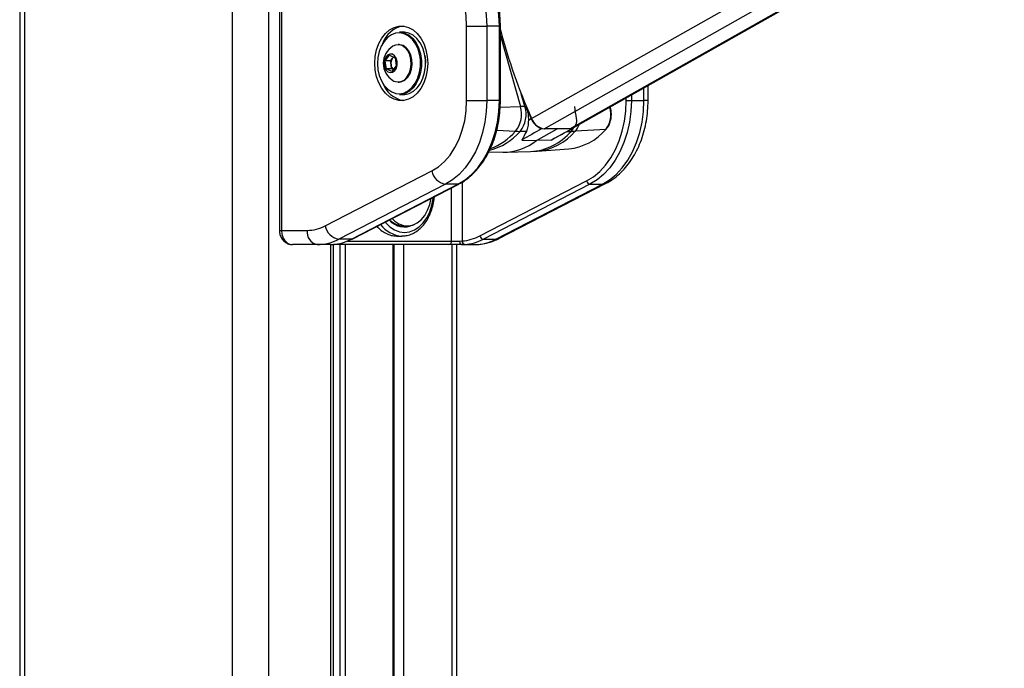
# Model space of a CAD drawing. Header units: millimetres. Extents: x 1591 to 17407, y 888 to 16227.
# Tile 62 of 78: x 12007 to 12560, y 5460 to 5824. Entities that reach past the tile are written whole.
import ezdxf

# ---------------------------------------------------------------- set-up
doc = ezdxf.new("R2010")
doc.units = ezdxf.units.MM

msp = doc.modelspace()

# ---------------------------------------------------------------- linework, layer by layer
at = {"color": 7, "linetype": 'Continuous', "lineweight": 25, "ltscale": 2}
for p, q in [((12006.58, 7229.05), (12006.58, 1481.05)), ((12317.87, 5763.62), (12560.35, 5900.55)), ((12152.66, 5870.11), (12152.66, 5706.11)), ((12153.83, 5870.11), (12153.83, 5706.11)), ((12257.96, 5820.92), (12269.28, 5820.92)), ((12257.96, 5778.98), (12257.96, 5820.92)), ((12269.28, 5820.92), (12269.28, 5778.98)), ((12276.35, 5820.92), (12269.28, 5820.92)), ((12276.35, 5778.98), (12276.35, 5820.92)), ((12276.93, 5778.98), (12276.93, 5820.92)), ((12222.46, 5817.45), (12220.2, 5817.45)), ((12219.92, 5810.45), (12219.38, 5810.45)), ((12212.15, 5801.4), (12214.59, 5804.47)), ((12214.59, 5804.47), (12217.69, 5803.03)), ((12212.82, 5796.87), (12212.15, 5801.4)), ((12215.09, 5801.4), (12212.15, 5801.4)), ((12215.09, 5801.4), (12216.31, 5802.93)), ((12215.42, 5799.13), (12215.09, 5801.4)), ((12215.76, 5796.87), (12215.42, 5799.13)), ((12218.35, 5798.51), (12215.92, 5795.43)), ((12216.31, 5802.93), (12216.74, 5803.47)), ((12217.69, 5803.03), (12218.35, 5798.51)), ((12215.92, 5795.43), (12212.82, 5796.87)), ((12215.76, 5796.87), (12212.82, 5796.87)), ((12216.71, 5796.43), (12215.76, 5796.87)), ((12219.38, 5789.45), (12219.92, 5789.45)), ((12360.01, 5778.98), (12360.01, 5787.41)), ((12220.2, 5782.45), (12222.46, 5782.45)), ((12257.96, 5778.98), (12269.28, 5778.98)), ((12276.35, 5778.98), (12269.28, 5778.98)), ((12347.76, 5778.98), (12350.59, 5778.98)), ((12350.59, 5778.98), (12357.66, 5778.98)), ((12291.31, 5775.69), (12290.71, 5775.69)), ((12338.84, 5775.06), (12338.74, 5775.4)), ((12292.67, 5768.01), (12294.25, 5768.92)), ((12291.57, 5761.65), (12288.03, 5761.72)), ((12297.32, 5756.64), (12308.84, 5763.15)), ((12300.17, 5763.27), (12300.65, 5763.26)), ((12316.04, 5763.15), (12301.65, 5763.15)), ((12307.45, 5757.84), (12317.7, 5763.52)), ((12317.13, 5763.27), (12317, 5763.27)), ((12336.2, 5762.85), (12319.09, 5761.82)), ((12289.01, 5756.83), (12297.32, 5756.64)), ((12305.51, 5756.83), (12297.32, 5756.64)), ((12270.37, 5750.22), (12278.25, 5750.02)), ((12279.59, 5750.02), (12293.91, 5750.38)), ((12293.93, 5750.42), (12297.71, 5750.64)), ((12297.71, 5750.57), (12315.35, 5751.87)), ((12178.45, 5708.64), (12238.42, 5739.51)), ((12246.01, 5732), (12186.04, 5701.13)), ((12193.11, 5701.13), (12253.08, 5732)), ((12193.54, 5701.23), (12253.51, 5732.1)), ((12253.08, 5732), (12246.01, 5732)), ((12265.46, 5703), (12325.43, 5733.88)), ((12327.33, 5732), (12267.36, 5701.13)), ((12274.43, 5701.13), (12334.4, 5732)), ((12276.15, 5701.53), (12336.13, 5732.4)), ((12327.33, 5732), (12334.4, 5732)), ((12153.83, 5706.11), (12168.29, 5706.11)), ((12222.48, 5708.61), (12224.53, 5708.61)), ((12193.11, 5701.13), (12186.04, 5701.13)), ((12218.73, 5702.91), (12221.56, 5702.91)), ((12222.09, 5702.92), (12221.56, 5702.91)), ((12249.49, 5700.11), (12254.17, 5700.11)), ((12254.17, 5700.11), (12255.44, 5700.16)), ((12267.36, 5701.13), (12274.43, 5701.13)), ((12173.95, 5698.11), (12159.93, 5698.11)), ((12181.33, 5698.11), (12173.95, 5698.11)), ((12181.33, 5698.11), (12182.68, 5698.17)), ((12182.99, 5186.93), (12182.99, 5698.11)), ((12247.93, 5698.11), (12183.1, 5698.11)), ((12217.23, 5199.67), (12217.23, 5698.11)), ((12254.95, 5698.11), (12247.93, 5698.11)), ((12252.39, 5193.18), (12252.39, 5698.11)), ((12256.92, 5698.17), (12254.95, 5698.11)), ((12254.95, 5698.11), (12262.33, 5698.11))]:
    msp.add_line(p, q, dxfattribs=at)
at = {"color": 8, "linetype": 'Continuous', "lineweight": 25, "ltscale": 2}
for p, q in [((12009.36, 7229.05), (12009.36, 1481.05)), ((12126.06, 7229.05), (12126.06, 1481.05)), ((12146.58, 7229.05), (12146.58, 1481.05)), ((12294.45, 5769.04), (12527.33, 5900.55)), ((12301.65, 5763.15), (12544.95, 5900.55)), ((12316.04, 5763.15), (12559.34, 5900.55)), ((12276.35, 5820.92), (12276.93, 5820.92)), ((12276.93, 5815.43), (12288.17, 5775.64)), ((12232.43, 5802.59), (12232.5, 5801.87)), ((12290.71, 5775.69), (12288.71, 5782.78)), ((12350.59, 5782.09), (12350.59, 5778.98)), ((12357.66, 5778.98), (12357.66, 5786.09)), ((12276.35, 5778.98), (12276.93, 5778.98)), ((12347.76, 5778.98), (12347.76, 5780.5)), ((12360.01, 5778.98), (12357.66, 5778.98)), ((12276.78, 5775.34), (12288.17, 5775.64)), ((12338.57, 5775.16), (12338.32, 5775.16)), ((12338.57, 5775.16), (12338.53, 5775.28)), ((12274.87, 5762.42), (12285.51, 5761.82)), ((12314.38, 5761.68), (12316.67, 5761.72)), ((12255.44, 5733.18), (12255.44, 5700.16)), ((12249.49, 5700.11), (12249.49, 5730.02)), ((12152.66, 5706.11), (12153.83, 5706.11)), ((12190.92, 5700.11), (12249.49, 5700.11)), ((12181.61, 5184.52), (12181.61, 5698.11)), ((12186.91, 5192.47), (12186.91, 5698.11)), ((12189.7, 5698.11), (12189.7, 5195.41)), ((12216.64, 5199.9), (12216.64, 5698.11)), ((12222.52, 5698.11), (12222.52, 5196.73)), ((12249.57, 5698.11), (12249.57, 5193.53))]:
    msp.add_line(p, q, dxfattribs=at)
at = {"color": 7, "linetype": 'Continuous', "lineweight": 25, "ltscale": 2, "flags": 128}
for points in [[(12237, 5870.73), (12241.32, 5869.81), (12245.53, 5868.15), (12249.56, 5865.76), (12253.35, 5862.69), (12256.84, 5858.99), (12259.99, 5854.7), (12262.73, 5849.9), (12265.04, 5844.65), (12266.87, 5839.04), (12268.2, 5833.16), (12269.01, 5827.09), (12269.28, 5820.92)], [(12276.35, 5820.92), (12276.08, 5827.09), (12275.27, 5833.16), (12273.94, 5839.04), (12272.11, 5844.65), (12269.8, 5849.9), (12267.06, 5854.7), (12263.91, 5858.99), (12260.42, 5862.69), (12256.63, 5865.76), (12252.6, 5868.15), (12248.39, 5869.81), (12244.07, 5870.73)], [(12257.96, 5820.92), (12257.69, 5826.57), (12256.89, 5832.11), (12255.56, 5837.45), (12253.74, 5842.49), (12251.46, 5847.14), (12248.76, 5851.32), (12245.68, 5854.94), (12242.29, 5857.94), (12238.64, 5860.27), (12234.81, 5861.89), (12230.85, 5862.76)], [(12206.34, 5799.95), (12206.6, 5803.81), (12207.35, 5807.54), (12208.57, 5811.01), (12210.22, 5814.1), (12212.24, 5816.71), (12214.57, 5818.75), (12217.13, 5820.15), (12219.82, 5820.86), (12222.56, 5820.86), (12225.26, 5820.15), (12227.81, 5818.75), (12230.14, 5816.71), (12232.17, 5814.1), (12233.82, 5811.01), (12235.04, 5807.54), (12235.79, 5803.81), (12236.04, 5799.95), (12235.79, 5796.09), (12235.04, 5792.36), (12233.82, 5788.9), (12232.17, 5785.8), (12230.14, 5783.19), (12227.81, 5781.15), (12225.26, 5779.75), (12222.56, 5779.04), (12219.82, 5779.04), (12217.13, 5779.75), (12214.57, 5781.15), (12212.24, 5783.19), (12210.22, 5785.8), (12208.57, 5788.9), (12207.35, 5792.36), (12206.6, 5796.09), (12206.34, 5799.95)], [(12227.5, 5813.27), (12227.24, 5813.56), (12225.15, 5815.37), (12222.85, 5816.54), (12220.43, 5817.04), (12217.99, 5816.83), (12215.63, 5815.94), (12213.44, 5814.39), (12211.52, 5812.25), (12209.94, 5809.6), (12208.77, 5806.56), (12208.06, 5803.25), (12207.83, 5799.81), (12208.1, 5796.37), (12208.85, 5793.08), (12210.05, 5790.06), (12211.66, 5787.46), (12213.61, 5785.36), (12215.81, 5783.87), (12218.19, 5783.03), (12220.63, 5782.88), (12223.05, 5783.43), (12225.34, 5784.66), (12227.4, 5786.52), (12229.16, 5788.92), (12230.54, 5791.78), (12231.49, 5794.97), (12231.85, 5797.17)], [(12220.2, 5817.45), (12220.73, 5817.43), (12223.2, 5816.93), (12225.56, 5815.73), (12227.69, 5813.88), (12229.52, 5811.46), (12230.97, 5808.57), (12231.98, 5805.33), (12232.43, 5802.59)], [(12234.76, 5801.87), (12234.24, 5805.33), (12233.23, 5808.57), (12231.79, 5811.46), (12229.96, 5813.88), (12227.82, 5815.73), (12225.47, 5816.93), (12222.99, 5817.43), (12222.46, 5817.45)], [(12226.65, 5802.09), (12226.01, 5804.68), (12224.92, 5806.94), (12223.45, 5808.73), (12221.7, 5809.92), (12219.8, 5810.43), (12217.87, 5810.23), (12216.44, 5809.59)], [(12227.19, 5802.09), (12226.55, 5804.68), (12225.46, 5806.94), (12223.99, 5808.73), (12222.24, 5809.92), (12220.34, 5810.43), (12219.92, 5810.45)], [(12218.89, 5801.02), (12218.37, 5802.81), (12217.43, 5804.2), (12216.19, 5805.03), (12214.83, 5805.17), (12213.53, 5804.6), (12212.46, 5803.41), (12211.76, 5801.75), (12211.54, 5799.84), (12211.82, 5797.95), (12212.56, 5796.33), (12213.67, 5795.2), (12214.99, 5794.71), (12216.34, 5794.93), (12217.55, 5795.83), (12218.45, 5797.28), (12218.91, 5799.09), (12218.89, 5801.02)], [(12234.44, 5804.33), (12234.77, 5801.82), (12234.84, 5799.95)], [(12216.81, 5803.44), (12216.6, 5803.26), (12216.31, 5802.93)], [(12216.44, 5790.31), (12217.06, 5789.98), (12218.96, 5789.47), (12220.9, 5789.67), (12222.73, 5790.58), (12224.33, 5792.12), (12225.59, 5794.2), (12226.43, 5796.67), (12226.79, 5799.36), (12226.65, 5802.09)], [(12219.92, 5789.45), (12221.43, 5789.67), (12223.26, 5790.58), (12224.86, 5792.12), (12226.13, 5794.2), (12226.97, 5796.67), (12227.33, 5799.36), (12227.19, 5802.09)], [(12232.5, 5801.87), (12232.52, 5798.33), (12232.04, 5794.85), (12231.07, 5791.59), (12229.66, 5788.66), (12227.86, 5786.2), (12225.74, 5784.3), (12223.4, 5783.05), (12220.93, 5782.48), (12220.2, 5782.45)], [(12222.46, 5782.45), (12223.2, 5782.48), (12225.67, 5783.05), (12228.01, 5784.3), (12230.12, 5786.2), (12231.92, 5788.66), (12233.33, 5791.59), (12234.3, 5794.85), (12234.79, 5798.33), (12234.76, 5801.87)], [(12238.42, 5739.51), (12242.1, 5741.82), (12245.53, 5744.81), (12248.64, 5748.43), (12251.38, 5752.61), (12253.69, 5757.28), (12255.53, 5762.35), (12256.87, 5767.72), (12257.69, 5773.3), (12257.96, 5778.98)], [(12269.28, 5778.98), (12269.01, 5772.89), (12268.23, 5766.88), (12266.93, 5761.06), (12265.14, 5755.51), (12262.88, 5750.3), (12260.19, 5745.52), (12257.12, 5741.25), (12253.69, 5737.53), (12249.97, 5734.43), (12246.01, 5732)], [(12253.08, 5732), (12257.04, 5734.43), (12260.76, 5737.53), (12264.19, 5741.25), (12267.27, 5745.52), (12269.95, 5750.3), (12272.21, 5755.51), (12274, 5761.06), (12275.3, 5766.88), (12276.08, 5772.89), (12276.35, 5778.98)], [(12325.43, 5733.88), (12329.23, 5736.21), (12332.8, 5739.19), (12336.09, 5742.75), (12339.05, 5746.86), (12341.63, 5751.45), (12343.79, 5756.45), (12345.51, 5761.78), (12346.76, 5767.37), (12347.51, 5773.13), (12347.76, 5778.98)], [(12350.59, 5778.98), (12350.33, 5772.89), (12349.54, 5766.88), (12348.24, 5761.06), (12346.45, 5755.51), (12344.2, 5750.3), (12341.51, 5745.52), (12338.43, 5741.25), (12335.01, 5737.53), (12331.29, 5734.43), (12327.33, 5732)], [(12334.4, 5732), (12338.36, 5734.43), (12342.08, 5737.53), (12345.5, 5741.25), (12348.58, 5745.52), (12351.27, 5750.3), (12353.53, 5755.51), (12355.32, 5761.06), (12356.61, 5766.88), (12357.4, 5772.89), (12357.66, 5778.98)], [(12216, 5712.79), (12217.49, 5711.34), (12219.86, 5709.76), (12222.4, 5708.84), (12225.01, 5708.62), (12227.61, 5709.1), (12230.1, 5710.27), (12232.39, 5712.09), (12234.39, 5714.48), (12236.03, 5717.37), (12237.26, 5720.64), (12238.03, 5724.12)], [(12193.11, 5701.13), (12193.38, 5701.16), (12193.54, 5701.23)], [(12254.95, 5698.11), (12254.8, 5698.15), (12254.65, 5698.26), (12254.52, 5698.45), (12254.4, 5698.7), (12254.3, 5699), (12254.23, 5699.34), (12254.19, 5699.72), (12254.17, 5700.11)]]:
    msp.add_lwpolyline(points, dxfattribs=at)
at = {"color": 8, "linetype": 'Continuous', "lineweight": 25, "ltscale": 2, "flags": 128}
for points in [[(12231.85, 5797.17), (12231.96, 5798.36), (12231.94, 5801.82)], [(12338.84, 5775.06), (12338.82, 5775.09), (12338.77, 5775.12), (12338.68, 5775.15), (12338.57, 5775.16)], [(12316.67, 5761.72), (12317.69, 5763.03), (12318.17, 5763.83)], [(12253.08, 5732), (12253.35, 5732.03), (12253.52, 5732.1)], [(12336.13, 5732.4), (12335.47, 5732.14), (12334.4, 5732)], [(12212.08, 5710.77), (12212.43, 5710.34), (12214.77, 5708.02), (12217.36, 5706.31), (12220.12, 5705.26), (12222.97, 5704.91), (12225.82, 5705.26), (12228.58, 5706.31), (12231.17, 5708.02), (12233.52, 5710.34), (12235.54, 5713.2), (12237.18, 5716.51), (12238.39, 5720.18), (12239.13, 5724.08), (12239.2, 5724.73)], [(12276.15, 5701.53), (12275.49, 5701.27), (12274.43, 5701.13)], [(12183.1, 5698.11), (12183.35, 5698.15), (12183.54, 5698.24)]]:
    msp.add_lwpolyline(points, dxfattribs=at)
at = {"color": 7, "linetype": 'Continuous', "lineweight": 25, "ltscale": 4}
for centre, radius, start, end in [((12224.77, 5806.24), 14.88, 99.761, 161.4575), ((12593.83, 5902.49), 327.78, 194.8007, 204.0256), ((12222.32, 5799.95), 11.29, 121.3887, 238.6113), ((12220.41, 5799.98), 5.06, 144.2077, 189.5686), ((12219.49, 5799.54), 4.08, 185.7074, 228.188), ((12225.38, 5794.37), 15.68, 200.2825, 258.499), ((12273.72, 5771.25), 15.1, 321.3456, 16.8993), ((12276.12, 5771.25), 15.26, 321.3456, 16.8993), ((12292.07, 5627.54), 148.15, 90.5238, 91.5088), ((12600.43, 5905.84), 335.4, 202.8328, 204.0933), ((12045.45, 5734.99), 276.34, 7.0532, 8.4697), ((12325.71, 5771.25), 13.44, 321.3456, 16.8993), ((12303.45, 5772.64), 9.93, 201.9688, 250.6998), ((12302.95, 5772.08), 9.02, 199.6937, 261.7291), ((12315, 5767.65), 4.87, 295.9713, 15.1254), ((12289.35, 5829.19), 67.48, 266.7424, 268.8833), ((12312.2, 5783.15), 31.43, 275.7373, 319.782), ((12316.09, 5766.8), 3.65, 269.1359, 299.2059), ((12315.52, 5821.06), 59.35, 271.1167, 273.4489), ((12336.2, 5763.23), 0.38, 270.5285, 315.8455), ((12278.62, 5779.75), 29.73, 269.2972, 308.9887), ((12247.59, 5741.18), 9.32, 190.3199, 260.2419), ((12327.72, 5734.29), 2.33, 190.3199, 260.2419), ((12222.93, 5719.16), 11.17, 220.1361, 298.2455), ((12222.82, 5720), 11.4, 224.0413, 268.2734), ((12175.36, 5705.11), 7.14, 171.9505, 258.5782), ((12168.17, 5728.23), 22.12, 270.3172, 297.6867), ((12187.62, 5710.31), 9.32, 190.3199, 260.2419), ((12173.8, 5724.45), 26.34, 270.3172, 297.6867), ((12180.78, 5724.71), 26.61, 274.0817, 297.5984), ((12247.68, 5699.92), 1.82, 277.8744, 6.1427), ((12257.29, 5699.98), 1.85, 174.4137, 258.6701), ((12253.62, 5725.64), 25.55, 274.0817, 297.5984), ((12255.03, 5724.71), 26.61, 274.0817, 297.5984), ((12262.19, 5724.45), 26.34, 270.3172, 297.6867), ((12267.75, 5703.42), 2.33, 190.3199, 260.2419)]:
    msp.add_arc(centre, radius, start, end, dxfattribs=at)
at = {"color": 8, "linetype": 'Continuous', "lineweight": 25, "ltscale": 4}
for centre, radius, start, end in [((12212.27, 5800.78), 19.7, 3.027, 39.3324), ((12310.15, 5769.72), 11.93, 318.5265, 339.6392), ((12262.43, 5783.91), 33.87, 284.503, 319.0856), ((12259.25, 5784.87), 34.94, 290.3545, 318.7205), ((12292.18, 5782.37), 32.03, 273.102, 319.8779), ((12294.49, 5782.62), 32.21, 275.7393, 319.7819), ((12222.32, 5718.55), 15.66, 215.4194, 267.2019)]:
    msp.add_arc(centre, radius, start, end, dxfattribs=at)
at = {"color": 7, "linetype": 'Continuous', "lineweight": 25, "ltscale": 4}
for centre, major_axis, ratio, start_param, end_param in [((28842.42, 15292.09), (16919.08, 9746.62), 0.000151, 2.930055, 2.933221), ((29490.59, 15292.09), (17567.14, 9746.62), 0.00013, 3.350461, 3.353628)]:
    msp.add_ellipse(centre, major_axis=major_axis, ratio=ratio, start_param=start_param, end_param=end_param, dxfattribs=at)
at = {"color": 7, "linetype": 'Continuous', "lineweight": 25, "ltscale": 2}
for points, knots in [([(12276.93, 5820.92), (12276.92, 5821.91), (12276.88, 5824.78), (12276.47, 5829.5), (12275.56, 5835), (12274.21, 5840.32), (12272.44, 5845.4), (12270.26, 5850.17), (12267.71, 5854.57), (12264.81, 5858.55), (12261.6, 5862.05), (12258.12, 5865.02), (12254.45, 5867.45), (12251.87, 5868.56), (12250.59, 5869.11)], [0, 0, 0, 0, 0.045984, 0.13286, 0.219789, 0.306751, 0.393752, 0.480796, 0.567875, 0.654956, 0.741985, 0.828882, 0.915545, 1, 1, 1, 1]), ([(12253.51, 5732.1), (12254.2, 5732.47), (12256.14, 5733.52), (12259.19, 5735.72), (12262.57, 5738.82), (12265.67, 5742.44), (12268.46, 5746.53), (12270.91, 5751.03), (12272.97, 5755.88), (12274.63, 5761.03), (12275.86, 5766.4), (12276.65, 5771.93), (12276.91, 5776.15), (12276.93, 5778.5), (12276.93, 5778.98)], [0, 0, 0, 0, 0.049656, 0.14155, 0.23371, 0.326192, 0.4189, 0.511746, 0.604661, 0.697595, 0.790524, 0.883444, 0.976359, 1, 1, 1, 1]), ([(12336.13, 5732.4), (12336.91, 5732.83), (12339.01, 5733.98), (12342.24, 5736.31), (12345.72, 5739.52), (12348.9, 5743.23), (12351.75, 5747.41), (12354.23, 5752.01), (12356.29, 5756.95), (12357.93, 5762.18), (12359.11, 5767.61), (12359.86, 5773.24), (12359.96, 5777.05), (12360.01, 5778.98)], [0, 0, 0, 0, 0.054322, 0.145826, 0.238109, 0.331511, 0.425806, 0.520714, 0.615974, 0.711386, 0.806822, 0.902255, 1, 1, 1, 1]), ([(12291.31, 5775.69), (12291.78, 5774.36), (12292.67, 5771.83), (12292.67, 5769.24), (12292.67, 5768.01)], [0, 0, 0, 0, 0.528125, 1, 1, 1, 1]), ([(12336.47, 5762.97), (12336.73, 5763.28), (12337.47, 5764.16), (12338.42, 5765.96), (12339.16, 5768.37), (12339.43, 5770.96), (12339.29, 5773.23), (12338.96, 5774.56), (12338.84, 5775.06)], [0, 0, 0, 0, 0.104791, 0.297906, 0.492042, 0.686586, 0.881371, 1, 1, 1, 1]), ([(12292.67, 5768.01), (12292.6, 5766.76), (12292.47, 5764.26), (12291.87, 5762.52), (12291.57, 5761.65)], [0, 0, 0, 0, 0.498718, 1, 1, 1, 1]), ([(12291.57, 5761.65), (12290.67, 5760.05), (12289.69, 5758.29), (12289.07, 5756.94), (12289.01, 5756.83)], [0, 0, 0, 0, 0.915115, 1, 1, 1, 1]), ([(12307.39, 5757.93), (12307.01, 5757.66), (12306.41, 5757.25), (12305.74, 5756.94), (12305.51, 5756.83)], [0, 0, 0, 0, 0.644454, 1, 1, 1, 1]), ([(12222.13, 5702.97), (12222.94, 5703.03), (12224.72, 5703.15), (12227.39, 5704.1), (12230.08, 5705.63), (12232.55, 5707.73), (12234.75, 5710.34), (12236.62, 5713.41), (12238.13, 5716.85), (12239.18, 5720.58), (12239.73, 5723.35), (12239.79, 5724.86), (12239.8, 5725.04)], [0, 0, 0, 0, 0.089963, 0.199169, 0.30892, 0.419775, 0.531781, 0.644628, 0.757935, 0.871413, 0.984911, 1, 1, 1, 1]), ([(12152.67, 5706.12), (12152.66, 5706.08), (12152.6, 5705.3), (12152.91, 5703.72), (12153.79, 5701.59), (12155.21, 5699.87), (12156.96, 5698.72), (12158.57, 5698.13), (12159.58, 5698.18), (12159.93, 5698.19)], [0, 0, 0, 0, 0.007616, 0.193513, 0.383348, 0.575164, 0.744159, 0.910323, 1, 1, 1, 1]), ([(12153.83, 5706.11), (12153.9, 5705.22), (12154.03, 5703.44), (12155.06, 5701.06), (12156.58, 5699.25), (12158.31, 5698.26), (12159.46, 5698.15), (12159.93, 5698.11)], [0, 0, 0, 0, 0.2122436, 0.4240221, 0.6364538, 0.8509534, 1, 1, 1, 1]), ([(12207.5, 5708.41), (12208.03, 5707.84), (12209.36, 5706.39), (12211.83, 5704.71), (12214.73, 5703.45), (12217.08, 5702.88), (12218.39, 5702.97), (12218.72, 5702.99)], [0, 0, 0, 0, 0.16379, 0.412411, 0.668258, 0.916566, 1, 1, 1, 1]), ([(12262.33, 5698.11), (12263.21, 5698.13), (12265.52, 5698.2), (12269.22, 5698.84), (12272.96, 5700), (12275.21, 5701.08), (12276.15, 5701.53)], [0, 0, 0, 0, 0.185339, 0.485252, 0.785405, 1, 1, 1, 1])]:
    msp.add_open_spline(points, degree=3, knots=knots, dxfattribs=at)

doc.saveas('drawing.dxf')
